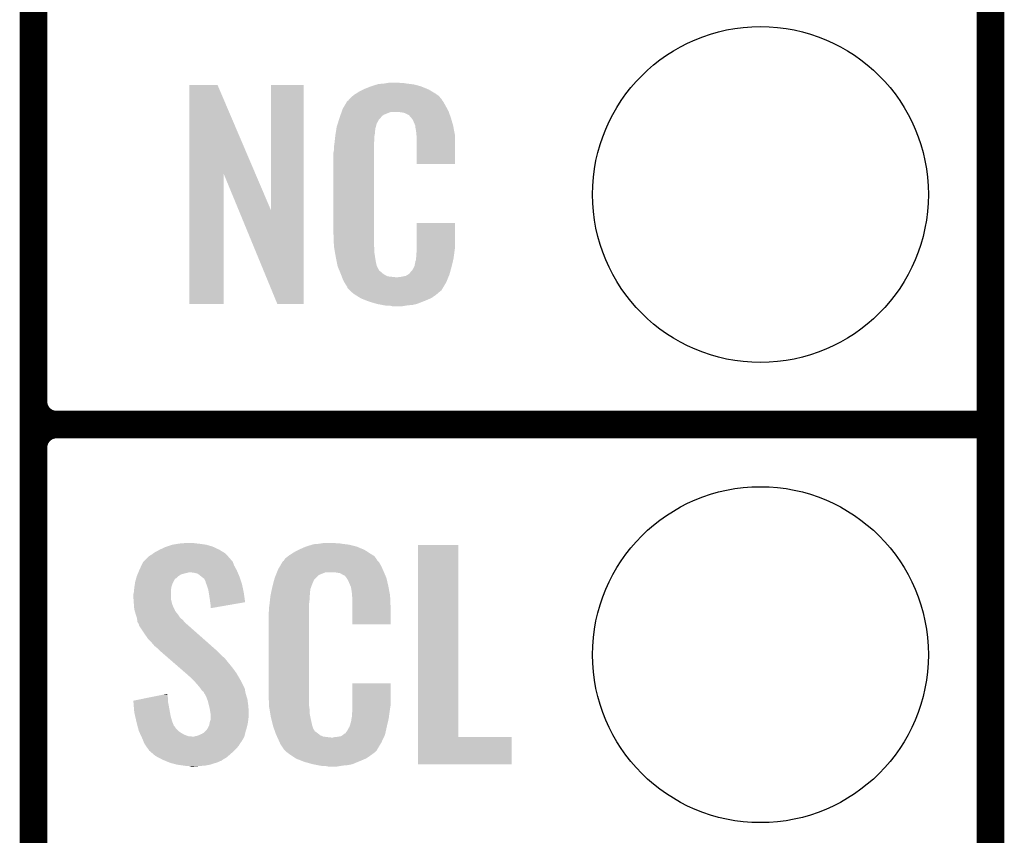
# Model space of a CAD drawing. Extents: x -1.3 to 24.2, y -3.9 to 39.2.
# Tile 13 of 37: x 18.8 to 24.2, y 6.6 to 11.1. Entities that reach past the tile are written whole.
import ezdxf

# ---------------------------------------------------------------- set-up
doc = ezdxf.new("R2010")
doc.units = 0
doc.layers.get('0').update_dxf_attribs({"linetype": 'CONTINUOUS'})
for name, color, linetype in [('THERMO_10_CLICK_V101_GKO', 5, 'CONTINUOUS'), ('THERMO_10_CLICK_V101_GTO', 14, 'CONTINUOUS'), ('THERMO_10_CLICK_V101_GTS', 12, 'CONTINUOUS')]:
    doc.layers.add(name, color=color, linetype=linetype)

# ---------------------------------------------------------------- blocks, each defined once
blk = doc.blocks.new('ROUND_36')
blk.add_circle((0, 0), 0.9271)

msp = doc.modelspace()

# ---------------------------------------------------------------- linework, layer by layer
at = {"layer": 'THERMO_10_CLICK_V101_GKO', "const_width": 0.1524}
msp.add_lwpolyline([(24.13, -1.27), (24.13, 36.83)], dxfattribs=at)
at = {"layer": 'THERMO_10_CLICK_V101_GTO', "const_width": 0.1524}
for points in [[(18.8468, -0.5588), (18.8468, 18.3388)], [(18.8468, 9.017), (18.8468, 11.303)], [(18.9738, 8.89), (24.13, 8.89)], [(18.9738, 8.89), (24.13, 8.89)], [(18.8468, 6.477), (18.8468, 8.763)]]:
    msp.add_lwpolyline(points, dxfattribs=at)
for points in [[(18.8468, 9.017, 0.4142136), (18.9738, 8.89)], [(18.9738, 8.89, 0.4142136), (18.8468, 8.763)], [(18.9738, 8.89, 0.4142136), (18.8468, 8.763)]]:
    msp.add_lwpolyline(points, format="xyb", dxfattribs=at)
at = {"layer": 'THERMO_10_CLICK_V101_GTO'}
for points in [[(19.707874, 10.276718), (19.707882, 10.764504), (20.070868, 10.276718), (19.862804, 10.764504)], [(19.707882, 10.764504), (19.707884, 10.76452), (19.862804, 10.764504), (19.707884, 10.76452)], [(20.15744, 10.073758), (20.157462, 10.764496), (20.337766, 10.073758), (20.33778, 10.764496)], [(20.157462, 10.764496), (20.157464, 10.76452), (20.33778, 10.764496), (20.157464, 10.76452)], [(20.7264, 10.76198), (20.743334, 10.76706), (20.966432, 10.76198), (20.947382, 10.76706)], [(20.743334, 10.76706), (20.751802, 10.7696), (20.947382, 10.76706), (20.927062, 10.7696)], [(20.751802, 10.7696), (20.78228, 10.77214), (20.927062, 10.7696), (20.90674, 10.77214)], [(20.78228, 10.77214), (20.79752, 10.77468), (20.90674, 10.77214), (20.891502, 10.77468)], [(20.79752, 10.77468), (20.812762, 10.77722), (20.876262, 10.77468), (20.863562, 10.77722)], [(20.608834, 10.70356), (20.614642, 10.70864), (21.084542, 10.70356), (21.077432, 10.70864)], [(20.614642, 10.70864), (20.626618, 10.716262), (21.077432, 10.70864), (21.06676, 10.716262)], [(20.626618, 10.716262), (20.642582, 10.72642), (21.06676, 10.716262), (21.04983, 10.72642)], [(20.642582, 10.72642), (20.66798, 10.73912), (21.04983, 10.72642), (21.02866, 10.73912)], [(20.66798, 10.73912), (20.67814, 10.7442), (21.02866, 10.73912), (21.016324, 10.7442)], [(20.67814, 10.7442), (20.703538, 10.75436), (21.016324, 10.7442), (20.991652, 10.75436)], [(20.703538, 10.75436), (20.711158, 10.7569), (20.991652, 10.75436), (20.985482, 10.7569)], [(20.711158, 10.7569), (20.7264, 10.76198), (20.985482, 10.7569), (20.966432, 10.76198)], [(20.562644, 10.64768), (20.576094, 10.67054), (21.12264, 10.64768), (21.109942, 10.67054)], [(20.576094, 10.67054), (20.579086, 10.675622), (21.109942, 10.67054), (21.106132, 10.675622)], [(20.579086, 10.675622), (20.58416, 10.678164), (21.106132, 10.675622), (21.104226, 10.678164)], [(20.58416, 10.678164), (20.58619, 10.680702), (21.104226, 10.678164), (21.102322, 10.680702)], [(20.58619, 10.680702), (20.59025, 10.685776), (21.102322, 10.680702), (21.099782, 10.685776)], [(20.59025, 10.685776), (20.59432, 10.690862), (21.099782, 10.685776), (21.095424, 10.690862)], [(20.59432, 10.690862), (20.608834, 10.70356), (21.095424, 10.690862), (21.084542, 10.70356)], [(20.542122, 10.599418), (20.547454, 10.614658), (20.779742, 10.599418), (20.817836, 10.614658)], [(20.547454, 10.614658), (20.547456, 10.61466), (20.817836, 10.614658), (20.866098, 10.61466)], [(20.547456, 10.61466), (20.549232, 10.619738), (21.139694, 10.61466), (21.13788, 10.619738)], [(20.549232, 10.619738), (20.55368, 10.632442), (21.13788, 10.619738), (21.130952, 10.632442)], [(20.55368, 10.632442), (20.562644, 10.64768), (21.130952, 10.632442), (21.12264, 10.64768)], [(20.88388, 10.61212), (20.866098, 10.61466), (21.140602, 10.61212), (21.139694, 10.61466)], [(20.896578, 10.60958), (20.88388, 10.61212), (21.141508, 10.60958), (21.140602, 10.61212)], [(20.921974, 10.59688), (20.896578, 10.60958), (21.146044, 10.59688), (21.141508, 10.60958)], [(20.52066, 10.533382), (20.526272, 10.551158), (20.73679, 10.533382), (20.741638, 10.551158)], [(20.526272, 10.551158), (20.533492, 10.574018), (20.741638, 10.551158), (20.754338, 10.574018)], [(20.533492, 10.574018), (20.5359, 10.58164), (20.754338, 10.574018), (20.761956, 10.58164)], [(20.5359, 10.58164), (20.536788, 10.584182), (20.761956, 10.58164), (20.764498, 10.584182)], [(20.536788, 10.584182), (20.538564, 10.589256), (20.764498, 10.584182), (20.767038, 10.589256)], [(20.538564, 10.589256), (20.542122, 10.599418), (20.767038, 10.589256), (20.779742, 10.599418)], [(20.924518, 10.591804), (20.921974, 10.59688), (21.147856, 10.591804), (21.146044, 10.59688)], [(20.931052, 10.58418), (20.924518, 10.591804), (21.150578, 10.58418), (21.147856, 10.591804)], [(20.939758, 10.57402), (20.931052, 10.58418), (21.153568, 10.57402), (21.150578, 10.58418)], [(20.94992, 10.55116), (20.939758, 10.57402), (21.160292, 10.55116), (21.153568, 10.57402)], [(20.953984, 10.541002), (20.94992, 10.55116), (21.16328, 10.541002), (21.160292, 10.55116)], [(20.51304, 10.48512), (20.514642, 10.495278), (20.729448, 10.48512), (20.73148, 10.495278)], [(20.514642, 10.495278), (20.516648, 10.507978), (20.73148, 10.495278), (20.73148, 10.507978)], [(20.516648, 10.507978), (20.518252, 10.518138), (20.73148, 10.507978), (20.73402, 10.518138)], [(20.518252, 10.518138), (20.519054, 10.523218), (20.73402, 10.518138), (20.73402, 10.523218)], [(20.519054, 10.523218), (20.52066, 10.533382), (20.73402, 10.523218), (20.73679, 10.533382)], [(20.954998, 10.538464), (20.953984, 10.541002), (21.163764, 10.538464), (21.16328, 10.541002)], [(20.955, 10.530842), (20.954998, 10.538464), (21.165216, 10.530842), (21.163764, 10.538464)], [(20.95754, 10.518138), (20.955, 10.530842), (21.167636, 10.518138), (21.165216, 10.530842)], [(20.96008, 10.50036), (20.95754, 10.518138), (21.171022, 10.50036), (21.167636, 10.518138)], [(20.961058, 10.487658), (20.96008, 10.50036), (21.17344, 10.487658), (21.171022, 10.50036)], [(20.50542, 10.42162), (20.50796, 10.4394), (20.7264, 10.42162), (20.7264, 10.4394)], [(20.50796, 10.4394), (20.508242, 10.441938), (20.7264, 10.4394), (20.7264, 10.441938)], [(20.508242, 10.441938), (20.5105, 10.46226), (20.7264, 10.441938), (20.72894, 10.46226)], [(20.5105, 10.46226), (20.512756, 10.482578), (20.72894, 10.46226), (20.72894, 10.482578)], [(20.512756, 10.482578), (20.51304, 10.48512), (20.72894, 10.482578), (20.729448, 10.48512)], [(20.96262, 10.46734), (20.961058, 10.487658), (21.173436, 10.46734), (21.17344, 10.487658)], [(20.96262, 10.327664), (20.96262, 10.46734), (21.173416, 10.327664), (21.173436, 10.46734)], [(20.50288, 10.391142), (20.50542, 10.403842), (20.7264, 10.391142), (20.7264, 10.403842)], [(20.50288, 9.94156), (20.50288, 10.391142), (20.7264, 9.94156), (20.7264, 10.391142)], [(20.50542, 10.403842), (20.50542, 10.42162), (20.7264, 10.403842), (20.7264, 10.42162)], [(21.173416, 10.32764), (20.96262, 10.327664), (21.173416, 10.32764), (21.173416, 10.327664)], [(19.70786, 9.555504), (19.707874, 10.276718), (19.895796, 9.555504), (19.89582, 10.276718)], [(19.97945, 10.073758), (19.89582, 10.276718), (20.15744, 10.073758), (20.070868, 10.276718)], [(20.192996, 9.555496), (19.97945, 10.073758), (20.337756, 9.555496), (20.337766, 10.073758)], [(20.96262, 9.86282), (20.962642, 10.002496), (21.17344, 9.86282), (21.17344, 10.002496)], [(20.962642, 10.002496), (20.962644, 10.00252), (21.17344, 10.002496), (20.962644, 10.00252)], [(20.505232, 9.87806), (20.50288, 9.94156), (20.7264, 9.87806), (20.7264, 9.94156)], [(20.50542, 9.872982), (20.505232, 9.87806), (20.727126, 9.872982), (20.7264, 9.87806)], [(20.50763, 9.860278), (20.50542, 9.872982), (20.72894, 9.860278), (20.727126, 9.872982)], [(20.511606, 9.837418), (20.50763, 9.860278), (20.72894, 9.837418), (20.72894, 9.860278)], [(20.96008, 9.8298), (20.961984, 9.84504), (21.168866, 9.8298), (21.1709, 9.84504)], [(20.961984, 9.84504), (20.96262, 9.850122), (21.1709, 9.84504), (21.171626, 9.850122)], [(20.96262, 9.850122), (20.96262, 9.86282), (21.171626, 9.850122), (21.17344, 9.86282)], [(20.51558, 9.81456), (20.511606, 9.837418), (20.73255, 9.81456), (20.72894, 9.837418)], [(20.520662, 9.78916), (20.51558, 9.81456), (20.73656, 9.78916), (20.73255, 9.81456)], [(20.525234, 9.766298), (20.520662, 9.78916), (20.74164, 9.766298), (20.73656, 9.78916)], [(20.949922, 9.763762), (20.955, 9.789162), (21.15566, 9.763762), (21.161636, 9.789162)], [(20.955, 9.789162), (20.955002, 9.791704), (21.161636, 9.789162), (21.162234, 9.791704)], [(20.955002, 9.791704), (20.95754, 9.796784), (21.162234, 9.791704), (21.163428, 9.796784)], [(20.95754, 9.804402), (20.958048, 9.806942), (21.165222, 9.804402), (21.16582, 9.806942)], [(20.95754, 9.796784), (20.95754, 9.804402), (21.163428, 9.796784), (21.165222, 9.804402)], [(20.958048, 9.806942), (20.96008, 9.817102), (21.16582, 9.806942), (21.167174, 9.817102)], [(20.96008, 9.817102), (20.96008, 9.8298), (21.167174, 9.817102), (21.168866, 9.8298)], [(20.52574, 9.763762), (20.525234, 9.766298), (20.74291, 9.763762), (20.74164, 9.766298)], [(20.533062, 9.745982), (20.52574, 9.763762), (20.751802, 9.745982), (20.74291, 9.763762)], [(20.53411, 9.743436), (20.533062, 9.745982), (20.754342, 9.743436), (20.751802, 9.745982)], [(20.5362, 9.738362), (20.53411, 9.743436), (20.756884, 9.738362), (20.754342, 9.743436)], [(20.538292, 9.733278), (20.5362, 9.738362), (20.764502, 9.733278), (20.756884, 9.738362)], [(20.54143, 9.72566), (20.538292, 9.733278), (20.77212, 9.72566), (20.764502, 9.733278)], [(20.924522, 9.725666), (20.927062, 9.730738), (21.145078, 9.725666), (21.146486, 9.730738)], [(20.927062, 9.730738), (20.937222, 9.740902), (21.146486, 9.730738), (21.14931, 9.740902)], [(20.937222, 9.740902), (20.94992, 9.76376), (21.14931, 9.740902), (21.15566, 9.76376)], [(20.94992, 9.76376), (20.949922, 9.763762), (21.15566, 9.76376), (21.15566, 9.763762)], [(20.54352, 9.72058), (20.54143, 9.72566), (20.779742, 9.72058), (20.77212, 9.72566)], [(20.545474, 9.7155), (20.54352, 9.72058), (20.787362, 9.7155), (20.779742, 9.72058)], [(20.548406, 9.70788), (20.545474, 9.7155), (20.802604, 9.70788), (20.787362, 9.7155)], [(20.55036, 9.7028), (20.548406, 9.70788), (20.848322, 9.7028), (20.802604, 9.70788)], [(20.55622, 9.68756), (20.55036, 9.7028), (21.130408, 9.68756), (21.136684, 9.7028)], [(20.563278, 9.67486), (20.55622, 9.68756), (21.12518, 9.67486), (21.130408, 9.68756)], [(20.848322, 9.7028), (20.858482, 9.702802), (21.136684, 9.7028), (21.136686, 9.702802)], [(20.858482, 9.702802), (20.866104, 9.70534), (21.136686, 9.702802), (21.13773, 9.70534)], [(20.876262, 9.70534), (20.901662, 9.71042), (21.13773, 9.70534), (21.139822, 9.71042)], [(20.901662, 9.71042), (20.914356, 9.718038), (21.139822, 9.71042), (21.14296, 9.718038)], [(20.914356, 9.718038), (20.91436, 9.71804), (21.14296, 9.718038), (21.14296, 9.71804)], [(20.91436, 9.71804), (20.924522, 9.725666), (21.14296, 9.71804), (21.145078, 9.725666)], [(20.568922, 9.664698), (20.563278, 9.67486), (21.119082, 9.664698), (21.12518, 9.67486)], [(20.579076, 9.649466), (20.568922, 9.664698), (21.109942, 9.649466), (21.119082, 9.664698)], [(20.57908, 9.644384), (20.579076, 9.649466), (21.106894, 9.644384), (21.109942, 9.649466)], [(20.586702, 9.63676), (20.57908, 9.644384), (21.10232, 9.63676), (21.106894, 9.644384)], [(20.59178, 9.63168), (20.586702, 9.63676), (21.099776, 9.63168), (21.10232, 9.63676)], [(20.59686, 9.626598), (20.59178, 9.63168), (21.093424, 9.626598), (21.099776, 9.63168)], [(20.602786, 9.62152), (20.59686, 9.626598), (21.08708, 9.62152), (21.093424, 9.626598)], [(20.614638, 9.61136), (20.602786, 9.62152), (21.075228, 9.61136), (21.08708, 9.62152)], [(20.622768, 9.60628), (20.614638, 9.61136), (21.069302, 9.60628), (21.075228, 9.61136)], [(20.65122, 9.5885), (20.622768, 9.60628), (21.043902, 9.5885), (21.069302, 9.60628)], [(20.65528, 9.585962), (20.65122, 9.5885), (21.037978, 9.585962), (21.043902, 9.5885)], [(20.687936, 9.57326), (20.65528, 9.585962), (21.00834, 9.57326), (21.037978, 9.585962)], [(20.701, 9.568178), (20.687936, 9.57326), (20.99527, 9.568178), (21.00834, 9.57326)], [(20.744178, 9.55548), (20.701, 9.568178), (20.962618, 9.55548), (20.99527, 9.568178)], [(19.895796, 9.55548), (19.70786, 9.555504), (19.895796, 9.55548), (19.895796, 9.555504)], [(20.337756, 9.55548), (20.192996, 9.555496), (20.337756, 9.55548), (20.337756, 9.555496)], [(20.771274, 9.5504), (20.744178, 9.55548), (20.939758, 9.5504), (20.962618, 9.55548)], [(20.78482, 9.54786), (20.771274, 9.5504), (20.91182, 9.54786), (20.939758, 9.5504)], [(20.800058, 9.54532), (20.78482, 9.54786), (20.896578, 9.54532), (20.91182, 9.54786)], [(20.827998, 9.54278), (20.817838, 9.54532), (20.881338, 9.54278), (20.896578, 9.54532)], [(19.542758, 8.19912), (19.575782, 8.21436), (19.87296, 8.19912), (19.840304, 8.21436)], [(19.575782, 8.21436), (19.5834, 8.2169), (19.840304, 8.21436), (19.83486, 8.2169)], [(19.5834, 8.2169), (19.61388, 8.22706), (19.83486, 8.2169), (19.799302, 8.22706)], [(19.61388, 8.22706), (19.646054, 8.23214), (19.799302, 8.22706), (19.76374, 8.23214)], [(19.646054, 8.23214), (19.662142, 8.23468), (19.76374, 8.23214), (19.738342, 8.23468)], [(19.662142, 8.23468), (19.71294, 8.23722), (19.738342, 8.23468), (19.728182, 8.23722)], [(20.32254, 8.2042), (20.3454, 8.21436), (20.66072, 8.2042), (20.636046, 8.21436)], [(20.3454, 8.21436), (20.353014, 8.216898), (20.636046, 8.21436), (20.629882, 8.216898)], [(20.353014, 8.216898), (20.36826, 8.22198), (20.629882, 8.216898), (20.609558, 8.22198)], [(20.36826, 8.22198), (20.385194, 8.22706), (20.609558, 8.22198), (20.58924, 8.22706)], [(20.385194, 8.22706), (20.393662, 8.2296), (20.58924, 8.22706), (20.56892, 8.2296)], [(20.393662, 8.2296), (20.42414, 8.23214), (20.56892, 8.2296), (20.5486, 8.23214)], [(20.42414, 8.23214), (20.43938, 8.23468), (20.5486, 8.23214), (20.533362, 8.23468)], [(20.43938, 8.23468), (20.454622, 8.23722), (20.518122, 8.23468), (20.507962, 8.23722)], [(20.970242, 7.16534), (20.970262, 8.224496), (21.191244, 7.16534), (21.19122, 8.224496)], [(20.970262, 8.224496), (20.970264, 8.22452), (21.19122, 8.224496), (20.970264, 8.22452)], [(19.469096, 8.148316), (19.484342, 8.163562), (19.933922, 8.148316), (19.919948, 8.163562)], [(19.484342, 8.163562), (19.49704, 8.171178), (19.919948, 8.163562), (19.912968, 8.171178)], [(19.49704, 8.171178), (19.507704, 8.178798), (19.912968, 8.171178), (19.905982, 8.178798)], [(19.507704, 8.178798), (19.51482, 8.183882), (19.905982, 8.178798), (19.897722, 8.183882)], [(19.51482, 8.183882), (19.542758, 8.19912), (19.897722, 8.183882), (19.87296, 8.19912)], [(20.236184, 8.150862), (20.252506, 8.163558), (20.73801, 8.150862), (20.728942, 8.163558)], [(20.252506, 8.163558), (20.25904, 8.16864), (20.728942, 8.163558), (20.720812, 8.16864)], [(20.25904, 8.16864), (20.271014, 8.17626), (20.720812, 8.16864), (20.70862, 8.17626)], [(20.271014, 8.17626), (20.286982, 8.18642), (20.70862, 8.17626), (20.692816, 8.18642)], [(20.286982, 8.18642), (20.312376, 8.199118), (20.692816, 8.18642), (20.67306, 8.199118)], [(20.312376, 8.199118), (20.32254, 8.2042), (20.67306, 8.199118), (20.66072, 8.2042)], [(19.43354, 8.09244), (19.443022, 8.112758), (19.965326, 8.09244), (19.95424, 8.112758)], [(19.443022, 8.112758), (19.451322, 8.130538), (19.95424, 8.112758), (19.947572, 8.130538)], [(19.451322, 8.130538), (19.453858, 8.133076), (19.947572, 8.130538), (19.94662, 8.133076)], [(19.453858, 8.133076), (19.464024, 8.143242), (19.94662, 8.133076), (19.936462, 8.143242)], [(19.464024, 8.143242), (19.469096, 8.148316), (19.936462, 8.143242), (19.933922, 8.148316)], [(20.19808, 8.092442), (20.207044, 8.10768), (20.773968, 8.092442), (20.76704, 8.10768)], [(20.207044, 8.10768), (20.220494, 8.130538), (20.76704, 8.10768), (20.754342, 8.130538)], [(20.220494, 8.130538), (20.223486, 8.135622), (20.754342, 8.130538), (20.749262, 8.135622)], [(20.223486, 8.135622), (20.22856, 8.138166), (20.749262, 8.135622), (20.746718, 8.138166)], [(20.22856, 8.138166), (20.230082, 8.140702), (20.746718, 8.138166), (20.744182, 8.140702)], [(20.230082, 8.140702), (20.23313, 8.145778), (20.744182, 8.140702), (20.74164, 8.145778)], [(20.23313, 8.145778), (20.236184, 8.150862), (20.74164, 8.145778), (20.73801, 8.150862)], [(19.413944, 8.041638), (19.416846, 8.051798), (19.634196, 8.041638), (19.644358, 8.051798)], [(19.416846, 8.051798), (19.4183, 8.056882), (19.644358, 8.051798), (19.651982, 8.056882)], [(19.4183, 8.056882), (19.420474, 8.061958), (19.651982, 8.056882), (19.659596, 8.061958)], [(19.420474, 8.061958), (19.423742, 8.06958), (19.659596, 8.061958), (19.685, 8.06958)], [(19.423742, 8.06958), (19.42483, 8.07212), (19.685, 8.06958), (19.697698, 8.07212)], [(19.42483, 8.07212), (19.425918, 8.074658), (19.697698, 8.07212), (19.705318, 8.074658)], [(19.425918, 8.07466), (19.430274, 8.084822), (19.973836, 8.07466), (19.96948, 8.084822)], [(19.425918, 8.074658), (19.425918, 8.07466), (19.705318, 8.074658), (19.712938, 8.07466)], [(19.430274, 8.084822), (19.43354, 8.09244), (19.96948, 8.084822), (19.965326, 8.09244)], [(19.733258, 8.07212), (19.712938, 8.07466), (19.974924, 8.07212), (19.973836, 8.07466)], [(19.753578, 8.067042), (19.733258, 8.07212), (19.9771, 8.067042), (19.974924, 8.07212)], [(19.775806, 8.04926), (19.753578, 8.067042), (19.98472, 8.04926), (19.9771, 8.067042)], [(19.77898, 8.04672), (19.775806, 8.04926), (19.985568, 8.04672), (19.98472, 8.04926)], [(19.789136, 8.039098), (19.77898, 8.04672), (19.988108, 8.039098), (19.985568, 8.04672)], [(20.177762, 8.041642), (20.18487, 8.059416), (20.403824, 8.041642), (20.421602, 8.059416)], [(20.18487, 8.059416), (20.190966, 8.074658), (20.421602, 8.059416), (20.459696, 8.074658)], [(20.190966, 8.07466), (20.192998, 8.07974), (20.781918, 8.07466), (20.77974, 8.07974)], [(20.190966, 8.074658), (20.190966, 8.07466), (20.459696, 8.074658), (20.510498, 8.07466)], [(20.192998, 8.07974), (20.19808, 8.092442), (20.77974, 8.07974), (20.773968, 8.092442)], [(20.54098, 8.06958), (20.510498, 8.07466), (20.784096, 8.06958), (20.781918, 8.07466)], [(20.548598, 8.064502), (20.54098, 8.06958), (20.786272, 8.064502), (20.784096, 8.06958)], [(20.563836, 8.056882), (20.548598, 8.064502), (20.789536, 8.056882), (20.786272, 8.064502)], [(20.568918, 8.051802), (20.563836, 8.056882), (20.791714, 8.051802), (20.789536, 8.056882)], [(20.574364, 8.044178), (20.568918, 8.051802), (20.79498, 8.044178), (20.791714, 8.051802)], [(19.40306, 7.9883), (19.404232, 7.99592), (19.60753, 7.9883), (19.6088, 7.99592)], [(19.404232, 7.99592), (19.406576, 8.011158), (19.6088, 7.99592), (19.61388, 8.011158)], [(19.406576, 8.011158), (19.40814, 8.021322), (19.61388, 8.011158), (19.618962, 8.021322)], [(19.40814, 8.021322), (19.41104, 8.031478), (19.618962, 8.021322), (19.62404, 8.031478)], [(19.41104, 8.031478), (19.413218, 8.039096), (19.62404, 8.031478), (19.629122, 8.039096)], [(19.413218, 8.039096), (19.413944, 8.041638), (19.629122, 8.039096), (19.634196, 8.041638)], [(19.796758, 8.023864), (19.789136, 8.039098), (19.993186, 8.023864), (19.988108, 8.039098)], [(19.79676, 8.021324), (19.796758, 8.023864), (19.994032, 8.021324), (19.993186, 8.023864)], [(19.800572, 8.011158), (19.79676, 8.021324), (19.99742, 8.011158), (19.994032, 8.021324)], [(19.80438, 8.001), (19.800572, 8.011158), (19.99956, 8.001), (19.99742, 8.011158)], [(19.811998, 7.978142), (19.80438, 8.001), (20.004372, 7.978142), (19.99956, 8.001)], [(20.16292, 7.983216), (20.16506, 7.99338), (20.37588, 7.983216), (20.379574, 7.99338)], [(20.16506, 7.99338), (20.169738, 8.01116), (20.379574, 7.99338), (20.38604, 8.01116)], [(20.169738, 8.01116), (20.175754, 8.034016), (20.38604, 8.01116), (20.396198, 8.034016)], [(20.175754, 8.034016), (20.177762, 8.041642), (20.396198, 8.034016), (20.403824, 8.041642)], [(20.581618, 8.034022), (20.574364, 8.044178), (20.79737, 8.034022), (20.79498, 8.044178)], [(20.59178, 8.01116), (20.581618, 8.034022), (20.80275, 8.01116), (20.79737, 8.034022)], [(20.595844, 8.001), (20.59178, 8.01116), (20.80514, 8.001), (20.80275, 8.01116)], [(20.59686, 7.99846), (20.595844, 8.001), (20.805624, 7.99846), (20.80514, 8.001)], [(20.599398, 7.993384), (20.59686, 7.99846), (20.806592, 7.993384), (20.805624, 7.99846)], [(20.5994, 7.990842), (20.599398, 7.993384), (20.807076, 7.990842), (20.806592, 7.993384)], [(20.60194, 7.978138), (20.5994, 7.990842), (20.809496, 7.978138), (20.807076, 7.990842)], [(19.39798, 7.952742), (19.40052, 7.962902), (19.60626, 7.952742), (19.60626, 7.962902)], [(19.39798, 7.940038), (19.39798, 7.952742), (19.60626, 7.940038), (19.60626, 7.952742)], [(19.39907, 7.924798), (19.39798, 7.940038), (19.60626, 7.924798), (19.60626, 7.940038)], [(19.40052, 7.962902), (19.402296, 7.980678), (19.60626, 7.962902), (19.60626, 7.980678)], [(19.402296, 7.980678), (19.40306, 7.9883), (19.60626, 7.980678), (19.60753, 7.9883)], [(19.814406, 7.9629), (19.811998, 7.978142), (20.00758, 7.9629), (20.004372, 7.978142)], [(19.81962, 7.92988), (19.814406, 7.9629), (20.012284, 7.92988), (20.00758, 7.9629)], [(20.15236, 7.92226), (20.154616, 7.942578), (20.3708, 7.92226), (20.3708, 7.942578)], [(20.154616, 7.942578), (20.1549, 7.945118), (20.3708, 7.942578), (20.371308, 7.945118)], [(20.1549, 7.945118), (20.157038, 7.955278), (20.371308, 7.945118), (20.37334, 7.955278)], [(20.157038, 7.955278), (20.159712, 7.967978), (20.37334, 7.955278), (20.37334, 7.967978)], [(20.159712, 7.967978), (20.16185, 7.978138), (20.37334, 7.967978), (20.37588, 7.978138)], [(20.16185, 7.978138), (20.16292, 7.983216), (20.37588, 7.978138), (20.37588, 7.983216)], [(20.60448, 7.96036), (20.60194, 7.978138), (20.812882, 7.96036), (20.809496, 7.978138)], [(20.605458, 7.947658), (20.60448, 7.96036), (20.8153, 7.947658), (20.812882, 7.96036)], [(20.60702, 7.92734), (20.605458, 7.947658), (20.816184, 7.92734), (20.8153, 7.947658)], [(19.40052, 7.90448), (19.39907, 7.924798), (19.61134, 7.90448), (19.60626, 7.924798)], [(19.401302, 7.894318), (19.40052, 7.90448), (19.61388, 7.894318), (19.61134, 7.90448)], [(19.40306, 7.871462), (19.401302, 7.894318), (19.624432, 7.871462), (19.61388, 7.894318)], [(19.82216, 7.90956), (19.81962, 7.92988), (20.015178, 7.90956), (20.012284, 7.92988)], [(19.822162, 7.909556), (19.82216, 7.90956), (20.015178, 7.909556), (20.015178, 7.90956)], [(19.8247, 7.89178), (19.822162, 7.909556), (19.912536, 7.89178), (20.015178, 7.909556)], [(19.8247, 7.876568), (19.8247, 7.89178), (19.8247, 7.876568), (19.912536, 7.89178)], [(20.14728, 7.88162), (20.14982, 7.8994), (20.36826, 7.88162), (20.36826, 7.8994)], [(20.14982, 7.8994), (20.150102, 7.901938), (20.36826, 7.8994), (20.36826, 7.901938)], [(20.150102, 7.901938), (20.15236, 7.92226), (20.36826, 7.901938), (20.3708, 7.92226)], [(20.60702, 7.88924), (20.60702, 7.92734), (20.81784, 7.88924), (20.816184, 7.92734)], [(20.60702, 7.787664), (20.60702, 7.88924), (20.817816, 7.787664), (20.81784, 7.88924)], [(19.405832, 7.861302), (19.40306, 7.871462), (19.629122, 7.861302), (19.624432, 7.871462)], [(19.406526, 7.858756), (19.405832, 7.861302), (19.631662, 7.858756), (19.629122, 7.861302)], [(19.407912, 7.853682), (19.406526, 7.858756), (19.634202, 7.853682), (19.631662, 7.858756)], [(19.409298, 7.848598), (19.407912, 7.853682), (19.63928, 7.848598), (19.634202, 7.853682)], [(19.410682, 7.84352), (19.409298, 7.848598), (19.64309, 7.84352), (19.63928, 7.848598)], [(19.412376, 7.83844), (19.410682, 7.84352), (19.6469, 7.83844), (19.64309, 7.84352)], [(19.417454, 7.823198), (19.412376, 7.83844), (19.657062, 7.823198), (19.6469, 7.83844)], [(20.14474, 7.851142), (20.14728, 7.863842), (20.36826, 7.851142), (20.36826, 7.863842)], [(20.14474, 7.40156), (20.14474, 7.851142), (20.36826, 7.40156), (20.36826, 7.851142)], [(20.14728, 7.863842), (20.14728, 7.88162), (20.36826, 7.863842), (20.36826, 7.88162)], [(19.418298, 7.820662), (19.417454, 7.823198), (19.660234, 7.820662), (19.657062, 7.823198)], [(19.419252, 7.81304), (19.418298, 7.820662), (19.669762, 7.81304), (19.660234, 7.820662)], [(19.42084, 7.80034), (19.419252, 7.81304), (19.680646, 7.80034), (19.669762, 7.81304)], [(19.42389, 7.795258), (19.42084, 7.80034), (19.685, 7.795258), (19.680646, 7.80034)], [(19.42846, 7.787642), (19.42389, 7.795258), (19.693888, 7.787642), (19.685, 7.795258)], [(19.430366, 7.78002), (19.42846, 7.787642), (19.70278, 7.78002), (19.693888, 7.787642)], [(19.430998, 7.777486), (19.430366, 7.78002), (19.70565, 7.777486), (19.70278, 7.78002)], [(19.433538, 7.774942), (19.430998, 7.777486), (19.70853, 7.774942), (19.70565, 7.777486)], [(19.46402, 7.72922), (19.433538, 7.774942), (19.76029, 7.72922), (19.70853, 7.774942)], [(20.817816, 7.78764), (20.60702, 7.787664), (20.817816, 7.78764), (20.817816, 7.787664)], [(19.4818, 7.70382), (19.46402, 7.72922), (19.789046, 7.70382), (19.76029, 7.72922)], [(19.499582, 7.68604), (19.4818, 7.70382), (19.809174, 7.68604), (19.789046, 7.70382)], [(19.514818, 7.66826), (19.499582, 7.68604), (19.829302, 7.66826), (19.809174, 7.68604)], [(19.527518, 7.658102), (19.514818, 7.66826), (19.840802, 7.658102), (19.829302, 7.66826)], [(19.54022, 7.6454), (19.527518, 7.658102), (19.85518, 7.6454), (19.840802, 7.658102)], [(19.54022, 7.645398), (19.54022, 7.6454), (19.855182, 7.645398), (19.85518, 7.6454)], [(19.572458, 7.61746), (19.54022, 7.645398), (19.88312, 7.61746), (19.855182, 7.645398)], [(19.592976, 7.599678), (19.572458, 7.61746), (19.903442, 7.599678), (19.88312, 7.61746)], [(19.622282, 7.57428), (19.592976, 7.599678), (19.92376, 7.57428), (19.903442, 7.599678)], [(19.65452, 7.54634), (19.622282, 7.57428), (19.94662, 7.54634), (19.92376, 7.57428)], [(19.68676, 7.5184), (19.65452, 7.54634), (19.966942, 7.5184), (19.94662, 7.54634)], [(19.69262, 7.51332), (19.68676, 7.5184), (19.969906, 7.51332), (19.966942, 7.5184)], [(19.71548, 7.493), (19.69262, 7.51332), (19.981758, 7.493), (19.969906, 7.51332)], [(19.720562, 7.48792), (19.71548, 7.493), (19.98472, 7.48792), (19.981758, 7.493)], [(19.725644, 7.482838), (19.720562, 7.48792), (19.987262, 7.482838), (19.98472, 7.48792)], [(19.733264, 7.475218), (19.725644, 7.482838), (19.99234, 7.475218), (19.987262, 7.482838)], [(19.735802, 7.47268), (19.733264, 7.475218), (19.99361, 7.47268), (19.99234, 7.475218)], [(19.75358, 7.45236), (19.735802, 7.47268), (20.00377, 7.45236), (19.99361, 7.47268)], [(19.76628, 7.43712), (19.75358, 7.45236), (20.01139, 7.43712), (20.00377, 7.45236)], [(20.607024, 7.338058), (20.607042, 7.462496), (20.81784, 7.338058), (20.81784, 7.462496)], [(20.607042, 7.462496), (20.607044, 7.46252), (20.81784, 7.462496), (20.607044, 7.46252)], [(19.48575, 7.383778), (19.560988, 7.399018), (19.58848, 7.383778), (19.58594, 7.399018)], [(19.560988, 7.399018), (19.58594, 7.404072), (19.58594, 7.399018), (19.58594, 7.404072)], [(19.767976, 7.434578), (19.76628, 7.43712), (20.01266, 7.434578), (20.01139, 7.43712)], [(19.776438, 7.421882), (19.767976, 7.434578), (20.01497, 7.421882), (20.01266, 7.434578)], [(19.786596, 7.41426), (19.776438, 7.421882), (20.016356, 7.41426), (20.01497, 7.421882)], [(19.78914, 7.406644), (19.786596, 7.41426), (20.01774, 7.406644), (20.016356, 7.41426)], [(19.789146, 7.406638), (19.78914, 7.406644), (20.01774, 7.406638), (20.01774, 7.406644)], [(19.791678, 7.404098), (19.789146, 7.406638), (20.018522, 7.404098), (20.01774, 7.406638)], [(19.80184, 7.38378), (19.791678, 7.404098), (20.024774, 7.38378), (20.018522, 7.404098)], [(20.147092, 7.33806), (20.14474, 7.40156), (20.36826, 7.33806), (20.36826, 7.40156)], [(19.398002, 7.366004), (19.48575, 7.383778), (19.58848, 7.366004), (19.58848, 7.383778)], [(19.398206, 7.363458), (19.398002, 7.366004), (19.58848, 7.363458), (19.58848, 7.366004)], [(19.400228, 7.33806), (19.398206, 7.363458), (19.59356, 7.33806), (19.58848, 7.363458)], [(19.805652, 7.373618), (19.80184, 7.38378), (20.0279, 7.373618), (20.024774, 7.38378)], [(19.809458, 7.363462), (19.805652, 7.373618), (20.029256, 7.363462), (20.0279, 7.373618)], [(19.816446, 7.33552), (19.809458, 7.363462), (20.03298, 7.33552), (20.029256, 7.363462)], [(19.40306, 7.302502), (19.400228, 7.33806), (19.600026, 7.302502), (19.59356, 7.33806)], [(19.40768, 7.28218), (19.40306, 7.302502), (19.60372, 7.28218), (19.600026, 7.302502)], [(19.81962, 7.32282), (19.816446, 7.33552), (20.033774, 7.32282), (20.03298, 7.33552)], [(19.824278, 7.294882), (19.81962, 7.32282), (20.03552, 7.294882), (20.033774, 7.32282)], [(19.8247, 7.292342), (19.824278, 7.294882), (20.03552, 7.292342), (20.03552, 7.294882)], [(19.8247, 7.28218), (19.8247, 7.292342), (20.03552, 7.28218), (20.03552, 7.292342)], [(20.14728, 7.332982), (20.147092, 7.33806), (20.368986, 7.332982), (20.36826, 7.33806)], [(20.14949, 7.320278), (20.14728, 7.332982), (20.3708, 7.320278), (20.368986, 7.332982)], [(20.153466, 7.297418), (20.14949, 7.320278), (20.3708, 7.297418), (20.3708, 7.320278)], [(20.15744, 7.27456), (20.153466, 7.297418), (20.375614, 7.27456), (20.3708, 7.297418)], [(20.60448, 7.2898), (20.606384, 7.30504), (20.810726, 7.2898), (20.81276, 7.30504)], [(20.60448, 7.277102), (20.60448, 7.2898), (20.809034, 7.277102), (20.810726, 7.2898)], [(20.606384, 7.30504), (20.60702, 7.310122), (20.81276, 7.30504), (20.813486, 7.310122)], [(20.60702, 7.32282), (20.607024, 7.338058), (20.8153, 7.32282), (20.81784, 7.338058)], [(20.60702, 7.310122), (20.60702, 7.32282), (20.813486, 7.310122), (20.8153, 7.32282)], [(19.41403, 7.254238), (19.40768, 7.28218), (19.61134, 7.254238), (19.60372, 7.28218)], [(19.41576, 7.24662), (19.41403, 7.254238), (19.61439, 7.24662), (19.61134, 7.254238)], [(19.420438, 7.228842), (19.41576, 7.24662), (19.621504, 7.228842), (19.61439, 7.24662)], [(19.812, 7.221222), (19.81708, 7.231382), (20.02536, 7.221222), (20.027616, 7.231382)], [(19.81708, 7.231382), (19.819198, 7.244082), (20.027616, 7.231382), (20.03044, 7.244082)], [(19.819198, 7.244082), (19.819622, 7.246622), (20.03044, 7.244082), (20.030756, 7.246622)], [(19.819622, 7.246622), (19.8247, 7.261864), (20.030756, 7.246622), (20.032662, 7.261864)], [(19.8247, 7.2644), (19.8247, 7.28218), (20.03298, 7.2644), (20.03552, 7.28218)], [(19.8247, 7.261864), (19.8247, 7.2644), (20.032662, 7.261864), (20.03298, 7.2644)], [(20.163792, 7.24916), (20.15744, 7.27456), (20.38096, 7.24916), (20.375614, 7.27456)], [(20.169508, 7.226298), (20.163792, 7.24916), (20.386042, 7.226298), (20.38096, 7.24916)], [(20.591782, 7.223762), (20.5994, 7.249162), (20.79752, 7.223762), (20.803496, 7.249162)], [(20.5994, 7.249162), (20.599402, 7.251704), (20.803496, 7.249162), (20.804094, 7.251704)], [(20.599402, 7.251704), (20.60194, 7.256784), (20.804094, 7.251704), (20.805288, 7.256784)], [(20.60194, 7.264402), (20.602448, 7.266942), (20.807082, 7.264402), (20.80768, 7.266942)], [(20.60194, 7.256784), (20.60194, 7.264402), (20.805288, 7.256784), (20.807082, 7.264402)], [(20.602448, 7.266942), (20.60448, 7.277102), (20.80768, 7.266942), (20.809034, 7.277102)], [(19.421108, 7.2263), (19.420438, 7.228842), (19.62404, 7.2263), (19.621504, 7.228842)], [(19.423112, 7.21868), (19.421108, 7.2263), (19.62912, 7.21868), (19.62404, 7.2263)], [(19.425786, 7.20852), (19.423112, 7.21868), (19.636742, 7.20852), (19.62912, 7.21868)], [(19.428458, 7.19836), (19.425786, 7.20852), (19.6469, 7.19836), (19.636742, 7.20852)], [(19.4332, 7.188202), (19.428458, 7.19836), (19.662138, 7.188202), (19.6469, 7.19836)], [(19.437942, 7.17804), (19.4332, 7.188202), (19.67992, 7.17804), (19.662138, 7.188202)], [(19.4415, 7.17042), (19.437942, 7.17804), (19.700242, 7.17042), (19.67992, 7.17804)], [(19.753582, 7.172962), (19.77644, 7.18312), (20.012024, 7.172962), (20.014564, 7.18312)], [(19.77644, 7.18312), (19.789142, 7.190742), (20.014564, 7.18312), (20.01647, 7.190742)], [(19.789142, 7.190742), (19.79422, 7.19582), (20.01647, 7.190742), (20.01774, 7.19582)], [(19.79422, 7.19582), (19.80184, 7.20344), (20.01774, 7.19582), (20.020024, 7.20344)], [(19.80184, 7.20344), (19.80692, 7.211062), (20.020024, 7.20344), (20.022312, 7.211062)], [(19.80692, 7.211062), (19.812, 7.221222), (20.022312, 7.211062), (20.02536, 7.221222)], [(20.170142, 7.22376), (20.169508, 7.226298), (20.386996, 7.22376), (20.386042, 7.226298)], [(20.176416, 7.205982), (20.170142, 7.22376), (20.393664, 7.205982), (20.386996, 7.22376)], [(20.177316, 7.203436), (20.176416, 7.205982), (20.396202, 7.203436), (20.393664, 7.205982)], [(20.179106, 7.198362), (20.177316, 7.203436), (20.398744, 7.198362), (20.396202, 7.203436)], [(20.1809, 7.19328), (20.179106, 7.198362), (20.40636, 7.19328), (20.398744, 7.198362)], [(20.183588, 7.18566), (20.1809, 7.19328), (20.41652, 7.18566), (20.40636, 7.19328)], [(20.18538, 7.18058), (20.183588, 7.18566), (20.422872, 7.18058), (20.41652, 7.18566)], [(20.187726, 7.1755), (20.18538, 7.18058), (20.429222, 7.1755), (20.422872, 7.18058)], [(20.191242, 7.16788), (20.187726, 7.1755), (20.447004, 7.16788), (20.429222, 7.1755)], [(20.546064, 7.170422), (20.556218, 7.178038), (20.783774, 7.170422), (20.787358, 7.178038)], [(20.556218, 7.178038), (20.566382, 7.18566), (20.787358, 7.178038), (20.789052, 7.18566)], [(20.566382, 7.18566), (20.568926, 7.185676), (20.789052, 7.18566), (20.789054, 7.185676)], [(20.568926, 7.185676), (20.571462, 7.190738), (20.789054, 7.185676), (20.79018, 7.190738)], [(20.571462, 7.190738), (20.579082, 7.2009), (20.79018, 7.190738), (20.792438, 7.2009)], [(20.579082, 7.2009), (20.59178, 7.22376), (20.792438, 7.2009), (20.79752, 7.22376)], [(20.59178, 7.22376), (20.591782, 7.223762), (20.79752, 7.22376), (20.79752, 7.223762)], [(19.442684, 7.16788), (19.4415, 7.17042), (19.725638, 7.16788), (19.700242, 7.17042)], [(19.443872, 7.165338), (19.442684, 7.16788), (20.01012, 7.165338), (20.010754, 7.16788)], [(19.44624, 7.16026), (19.443872, 7.165338), (20.007072, 7.16026), (20.01012, 7.165338)], [(19.454708, 7.139938), (19.44624, 7.16026), (19.994878, 7.139938), (20.007072, 7.16026)], [(19.455766, 7.1374), (19.454708, 7.139938), (19.99234, 7.1374), (19.994878, 7.139938)], [(19.45894, 7.129782), (19.455766, 7.1374), (19.98726, 7.129782), (19.99234, 7.1374)], [(19.45894, 7.129778), (19.45894, 7.129782), (19.987256, 7.129778), (19.98726, 7.129782)], [(19.467408, 7.11708), (19.45894, 7.129778), (19.97964, 7.11708), (19.987256, 7.129778)], [(19.725638, 7.16788), (19.733262, 7.167882), (20.010754, 7.16788), (20.010754, 7.167882)], [(19.733262, 7.167882), (19.740882, 7.17042), (20.010754, 7.167882), (20.01139, 7.17042)], [(19.740882, 7.17042), (19.753582, 7.172962), (20.01139, 7.17042), (20.012024, 7.172962)], [(20.192414, 7.16534), (20.191242, 7.16788), (20.46732, 7.16534), (20.447004, 7.16788)], [(20.193588, 7.1628), (20.192414, 7.16534), (20.490182, 7.1628), (20.46732, 7.16534)], [(20.20062, 7.14756), (20.193588, 7.1628), (20.773016, 7.14756), (20.780186, 7.1628)], [(20.206264, 7.13486), (20.20062, 7.14756), (20.76704, 7.13486), (20.773016, 7.14756)], [(20.21078, 7.124698), (20.206264, 7.13486), (20.760942, 7.124698), (20.76704, 7.13486)], [(20.22094, 7.10946), (20.21078, 7.124698), (20.7518, 7.10946), (20.760942, 7.124698)], [(20.500342, 7.1628), (20.510502, 7.16534), (20.780186, 7.1628), (20.781382, 7.16534)], [(20.518122, 7.16534), (20.546064, 7.170422), (20.781382, 7.16534), (20.783774, 7.170422)], [(20.97024, 7.015504), (20.970242, 7.165316), (21.485836, 7.015504), (21.48586, 7.165316)], [(20.970242, 7.165316), (20.970242, 7.16534), (21.48586, 7.165316), (21.191244, 7.16534)], [(19.47418, 7.10692), (19.467408, 7.11708), (19.971172, 7.10692), (19.97964, 7.11708)], [(19.477988, 7.101842), (19.47418, 7.10692), (19.966942, 7.101842), (19.971172, 7.10692)], [(19.481798, 7.096758), (19.477988, 7.101842), (19.961858, 7.096758), (19.966942, 7.101842)], [(19.484338, 7.091684), (19.481798, 7.096758), (19.956784, 7.091684), (19.961858, 7.096758)], [(19.49027, 7.0866), (19.484338, 7.091684), (19.9517, 7.0866), (19.956784, 7.091684)], [(19.50805, 7.07136), (19.49027, 7.0866), (19.93392, 7.07136), (19.9517, 7.0866)], [(19.519902, 7.0612), (19.50805, 7.07136), (19.922308, 7.0612), (19.93392, 7.07136)], [(20.223474, 7.106926), (20.22094, 7.10946), (20.750278, 7.106926), (20.7518, 7.10946)], [(20.22348, 7.104384), (20.223474, 7.106926), (20.748754, 7.104384), (20.750278, 7.106926)], [(20.230014, 7.09676), (20.22348, 7.104384), (20.74418, 7.09676), (20.748754, 7.104384)], [(20.234364, 7.091682), (20.230014, 7.09676), (20.741638, 7.091682), (20.74418, 7.09676)], [(20.238718, 7.0866), (20.234364, 7.091682), (20.736556, 7.0866), (20.741638, 7.091682)], [(20.245492, 7.08152), (20.238718, 7.0866), (20.731478, 7.08152), (20.736556, 7.0866)], [(20.25904, 7.07136), (20.245492, 7.08152), (20.717932, 7.07136), (20.731478, 7.08152)], [(20.266662, 7.06628), (20.25904, 7.07136), (20.71116, 7.06628), (20.717932, 7.07136)], [(19.534194, 7.053578), (19.519902, 7.0612), (19.913598, 7.053578), (19.922308, 7.0612)], [(19.558, 7.04088), (19.534194, 7.053578), (19.89245, 7.04088), (19.913598, 7.053578)], [(19.564198, 7.038328), (19.558, 7.04088), (19.8882, 7.038328), (19.89245, 7.04088)], [(19.570348, 7.035796), (19.564198, 7.038328), (19.88818, 7.035796), (19.8882, 7.038328)], [(19.576506, 7.03326), (19.570348, 7.035796), (19.878038, 7.03326), (19.88818, 7.035796)], [(19.595016, 7.025638), (19.576506, 7.03326), (19.862798, 7.025638), (19.878038, 7.03326)], [(19.601178, 7.0231), (19.595016, 7.025638), (19.853912, 7.0231), (19.862798, 7.025638)], [(19.610704, 7.02056), (19.601178, 7.0231), (19.84502, 7.02056), (19.853912, 7.0231)], [(19.639278, 7.01294), (19.610704, 7.02056), (19.82216, 7.01294), (19.84502, 7.02056)], [(19.67484, 7.00786), (19.639278, 7.01294), (19.794222, 7.00786), (19.82216, 7.01294)], [(20.293332, 7.0485), (20.266662, 7.06628), (20.685762, 7.0485), (20.71116, 7.06628)], [(20.297138, 7.045962), (20.293332, 7.0485), (20.679838, 7.045962), (20.685762, 7.0485)], [(20.3298, 7.03326), (20.297138, 7.045962), (20.6502, 7.03326), (20.679838, 7.045962)], [(20.34286, 7.02818), (20.3298, 7.03326), (20.637862, 7.02818), (20.6502, 7.03326)], [(20.38858, 7.01548), (20.34286, 7.02818), (20.607018, 7.01548), (20.637862, 7.02818)], [(20.413982, 7.0104), (20.38858, 7.01548), (20.58162, 7.0104), (20.607018, 7.01548)], [(21.485836, 7.01548), (20.97024, 7.015504), (21.485836, 7.01548), (21.485836, 7.015504)], [(19.69262, 7.00532), (19.67484, 7.00786), (19.763742, 7.00532), (19.794222, 7.00786)], [(19.715478, 7.00278), (19.705318, 7.00532), (19.733262, 7.00278), (19.763742, 7.00532)], [(20.426682, 7.00786), (20.413982, 7.0104), (20.55368, 7.00786), (20.58162, 7.0104)], [(20.44446, 7.00532), (20.426682, 7.00786), (20.538438, 7.00532), (20.55368, 7.00786)], [(20.472398, 7.00278), (20.459698, 7.00532), (20.523198, 7.00278), (20.538438, 7.00532)]]:
    msp.add_solid(points, dxfattribs=at)

# ---------------------------------------------------------------- block references
at = {"layer": 'THERMO_10_CLICK_V101_GTS'}
for p in [(22.86, 10.16), (22.86, 7.62)]:
    msp.add_blockref('ROUND_36', p, dxfattribs=at)

doc.saveas('drawing.dxf')
